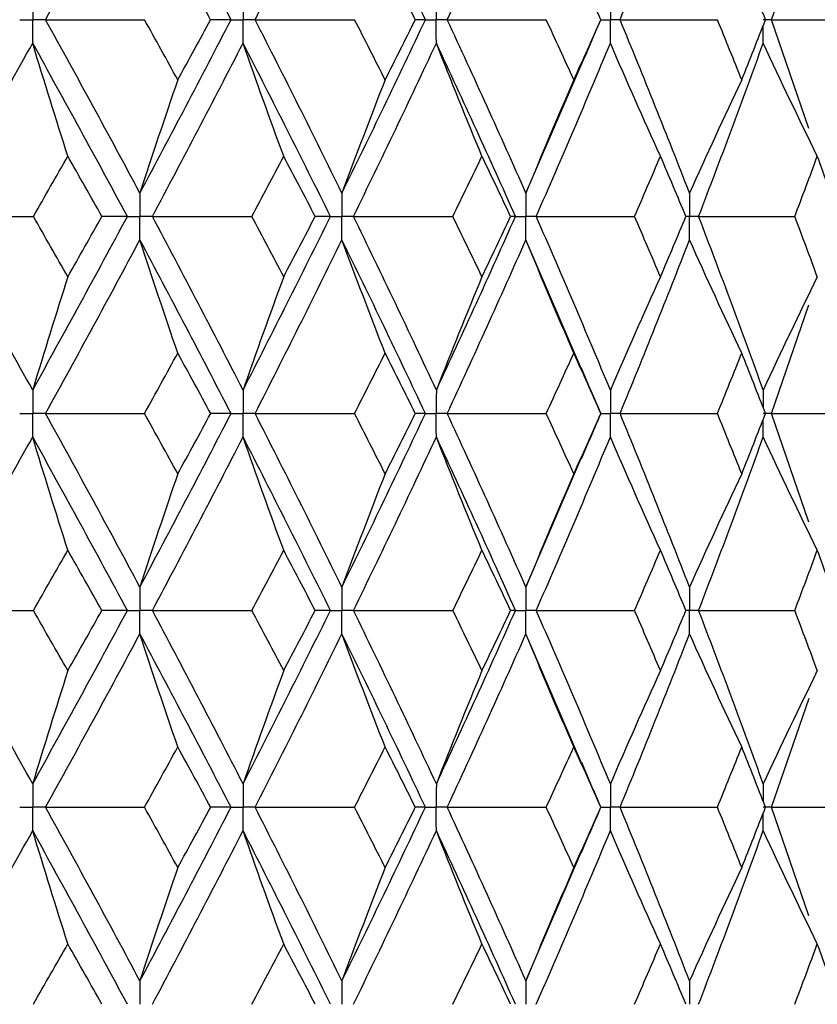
# Paper-space layout '_Front' of a CAD drawing. Header units: millimetres. Extents: x -25 to 25, y -1 to 320.
# Tile 30 of 52: x 10.38 to 16.56, y 20.2 to 27.82. Entities that reach past the tile are written whole.
import ezdxf

# ---------------------------------------------------------------- set-up
doc = ezdxf.new("R2010")
doc.units = ezdxf.units.MM

psp = doc.layouts.new('_Front')

# ---------------------------------------------------------------- linework, layer by layer
at = {"color": 7, "linetype": 'Continuous', "lineweight": 25}
for p, q in [((16.2095, 27.8243), (16.4987, 28.6664)), ((14.8862, 27.8243), (14.887, 27.8244)), ((16.499, 26.9825), (16.2095, 27.8243)), ((14.3057, 26.4821), (14.741, 27.4915)), ((14.7369, 25.1177), (14.3057, 26.1194)), ((16.2095, 24.7748), (16.4986, 25.6168)), ((14.8864, 24.7748), (14.8872, 24.7748)), ((16.4988, 23.9326), (16.2095, 24.7748)), ((14.3057, 23.4307), (14.7373, 24.4329)), ((14.7392, 22.0627), (14.3057, 23.0682)), ((16.2095, 21.7258), (16.4997, 22.5696)), ((14.8864, 21.7257), (14.8871, 21.7257)), ((16.4986, 20.8838), (16.2095, 21.7258)), ((14.3057, 20.3811), (14.7375, 21.3842))]:
    psp.add_line(p, q, dxfattribs=at)
for points in [[(10.5847, 27.8243), (10.8319, 28.2718), (11.0754, 28.7201), (11.315, 29.1685)], [(12.0211, 27.8243), (11.79, 28.2718), (11.5545, 28.7201), (11.315, 29.1685)], [(12.2075, 27.8243), (12.4363, 28.2718), (12.6609, 28.7201), (12.8809, 29.1685)], [(13.5269, 27.8243), (13.3164, 28.2718), (13.1009, 28.7201), (12.8809, 29.1685)], [(13.6964, 27.8243), (13.9044, 28.2718), (14.1076, 28.7201), (14.3057, 29.1685)], [(15.0354, 27.8243), (15.2201, 28.2718), (15.3997, 28.7201), (15.5737, 29.1685)], [(11.8634, 27.8244), (11.779, 27.98), (11.6941, 28.1357), (11.6088, 28.2914)], [(13.4489, 27.8244), (13.3716, 27.98), (13.2938, 28.1357), (13.2153, 28.2914)], [(14.887, 27.8244), (14.8177, 27.98), (14.7477, 28.1357), (14.6771, 28.2914)], [(16.1621, 27.8244), (16.1015, 27.98), (16.0401, 28.1357), (15.9781, 28.2914)], [(10.5847, 27.8243), (10.84, 27.8243), (11.0955, 27.8243), (11.3512, 27.8244)], [(11.315, 26.4821), (11.0754, 26.93), (10.8321, 27.3765), (10.5847, 27.8243)], [(11.315, 26.4821), (11.5546, 26.93), (11.7899, 27.3765), (12.0211, 27.8243)], [(11.6088, 27.3582), (11.5234, 27.5136), (11.4375, 27.6689), (11.3512, 27.8244)], [(11.6088, 27.3582), (11.6941, 27.5136), (11.779, 27.6689), (11.8634, 27.8244)], [(12.0211, 27.8243), (11.9707, 27.8243), (11.9181, 27.8243), (11.8634, 27.8244)], [(12.2075, 27.8243), (12.4644, 27.8243), (12.7214, 27.8243), (12.9784, 27.8244)], [(12.8809, 26.4821), (12.6608, 26.93), (12.4364, 27.3765), (12.2075, 27.8243)], [(12.8809, 26.4821), (13.101, 26.93), (13.3162, 27.3765), (13.5269, 27.8243)], [(13.2153, 27.3582), (13.1369, 27.5136), (13.0579, 27.6689), (12.9784, 27.8244)], [(13.2153, 27.3582), (13.2937, 27.5136), (13.3716, 27.6689), (13.4489, 27.8244)], [(13.5269, 27.8243), (13.5031, 27.8243), (13.4771, 27.8243), (13.4489, 27.8244)], [(13.6964, 27.8243), (13.9523, 27.8243), (14.208, 27.8243), (14.4634, 27.8244)], [(14.3057, 26.4821), (14.1075, 26.93), (13.9045, 27.3765), (13.6964, 27.8243)], [(14.6771, 27.3582), (14.6065, 27.5136), (14.5353, 27.6689), (14.4634, 27.8244)], [(14.6771, 27.3582), (14.7477, 27.5136), (14.8177, 27.6689), (14.887, 27.8244)], [(15.0354, 27.8243), (15.2873, 27.8243), (15.5389, 27.8243), (15.79, 27.8244)], [(15.5737, 26.4821), (15.3997, 26.93), (15.2203, 27.3765), (15.0354, 27.8243)], [(15.9781, 27.3582), (15.9161, 27.5136), (15.8534, 27.6689), (15.79, 27.8244)], [(15.9781, 27.3582), (16.0401, 27.5136), (16.1014, 27.6689), (16.1621, 27.8244)], [(16.2095, 27.8243), (16.4549, 27.8243), (16.6995, 27.8243), (16.9435, 27.8244)], [(9.7287, 26.3008), (9.9843, 26.7488), (10.2361, 27.1953), (10.4844, 27.643)], [(10.7566, 26.7671), (10.6641, 27.0572), (10.5733, 27.3491), (10.4844, 27.643)], [(11.2178, 26.3008), (10.9771, 26.7488), (10.7327, 27.1953), (10.4844, 27.643)], [(11.4117, 26.3008), (11.6502, 26.7488), (11.8844, 27.1953), (12.1145, 27.643)], [(12.4291, 26.7671), (12.3221, 27.0572), (12.2173, 27.3491), (12.1145, 27.643)], [(12.7916, 26.3008), (12.5702, 26.7488), (12.3446, 27.1953), (12.1145, 27.643)], [(12.9697, 26.3008), (13.1886, 26.7488), (13.4026, 27.1953), (13.6119, 27.643)], [(13.9654, 26.7671), (13.8452, 27.0572), (13.7274, 27.3491), (13.6119, 27.643)], [(14.2252, 26.3008), (14.0257, 26.7488), (13.8213, 27.1953), (13.6119, 27.643)], [(14.3856, 26.3008), (14.5824, 26.7488), (14.7739, 27.1953), (14.9602, 27.643)], [(15.3486, 26.7671), (15.2166, 27.0572), (15.0871, 27.3491), (14.9602, 27.643)], [(15.6439, 26.3008), (15.8165, 26.7488), (15.9833, 27.1953), (16.1446, 27.643)], [(16.5637, 26.7671), (16.4212, 27.0572), (16.2815, 27.3491), (16.1446, 27.643)], [(11.6088, 27.3582), (11.5089, 27.0681), (11.4109, 26.7761), (11.315, 26.4821)], [(13.2153, 27.3582), (13.1016, 27.0681), (12.9901, 26.7761), (12.8809, 26.4821)], [(14.6771, 27.3582), (14.5508, 27.0681), (14.427, 26.7761), (14.3057, 26.4821)], [(15.9781, 27.3582), (15.8406, 27.0681), (15.7058, 26.7761), (15.5737, 26.4821)], [(10.4897, 26.3007), (10.5791, 26.4563), (10.6681, 26.6118), (10.7566, 26.7671)], [(11.0208, 26.3007), (10.9332, 26.4563), (10.8451, 26.6118), (10.7566, 26.7671)], [(12.1814, 26.3007), (12.2645, 26.4563), (12.3471, 26.6118), (12.4291, 26.7671)], [(12.6736, 26.3007), (12.5926, 26.4563), (12.5111, 26.6118), (12.4291, 26.7671)], [(13.7397, 26.3007), (13.8155, 26.4563), (13.8907, 26.6118), (13.9654, 26.7671)], [(14.1875, 26.3007), (14.114, 26.4563), (14.04, 26.6118), (13.9654, 26.7671)], [(15.1474, 26.3007), (15.2151, 26.4563), (15.2822, 26.6118), (15.3486, 26.7671)], [(15.5459, 26.3007), (15.4808, 26.4563), (15.415, 26.6118), (15.3486, 26.7671)], [(16.3892, 26.3007), (16.4481, 26.4563), (16.5063, 26.6118), (16.5637, 26.7671)], [(16.7341, 26.3007), (16.678, 26.4563), (16.6212, 26.6118), (16.5637, 26.7671)], [(9.7287, 26.3008), (9.982, 26.3008), (10.2357, 26.3007), (10.4897, 26.3007)], [(10.4844, 24.9563), (10.2361, 25.4046), (9.9841, 25.853), (9.7287, 26.3008)], [(10.4844, 24.9563), (10.7327, 25.4046), (10.9773, 25.853), (11.2178, 26.3008)], [(10.7566, 25.8335), (10.6681, 25.9892), (10.5791, 26.145), (10.4897, 26.3007)], [(10.7566, 25.8335), (10.8452, 25.9892), (10.9332, 26.145), (11.0208, 26.3007)], [(11.2178, 26.3008), (11.1542, 26.3008), (11.0886, 26.3007), (11.0208, 26.3007)], [(11.4117, 26.3008), (11.6682, 26.3008), (11.9247, 26.3007), (12.1814, 26.3007)], [(12.1145, 24.9563), (11.8844, 25.4046), (11.6501, 25.853), (11.4117, 26.3008)], [(12.1145, 24.9563), (12.3446, 25.4046), (12.5704, 25.853), (12.7916, 26.3008)], [(12.4291, 25.8335), (12.347, 25.9892), (12.2645, 26.145), (12.1814, 26.3007)], [(12.4291, 25.8335), (12.5111, 25.9892), (12.5926, 26.145), (12.6736, 26.3007)], [(12.7916, 26.3008), (12.7544, 26.3008), (12.715, 26.3007), (12.6736, 26.3007)], [(13.6119, 24.9563), (13.4026, 25.4046), (13.1884, 25.853), (12.9697, 26.3008)], [(12.9697, 26.3008), (13.2265, 26.3008), (13.4831, 26.3007), (13.7397, 26.3007)], [(13.6119, 24.9563), (13.8213, 25.4046), (14.0258, 25.853), (14.2252, 26.3008)], [(13.9654, 25.8335), (13.8907, 25.9892), (13.8155, 26.145), (13.7397, 26.3007)], [(13.9654, 25.8335), (14.04, 25.9892), (14.114, 26.145), (14.1875, 26.3007)], [(14.2252, 26.3008), (14.2148, 26.3008), (14.2022, 26.3007), (14.1875, 26.3007)], [(14.9602, 24.9563), (14.7739, 25.4046), (14.5822, 25.853), (14.3856, 26.3008)], [(14.3856, 26.3008), (14.6399, 26.3008), (14.8938, 26.3007), (15.1474, 26.3007)], [(15.3486, 25.8335), (15.2822, 25.9892), (15.2151, 26.145), (15.1474, 26.3007)], [(15.3486, 25.8335), (15.4151, 25.9892), (15.4808, 26.145), (15.5459, 26.3007)], [(16.1446, 24.9563), (15.9833, 25.4046), (15.8163, 25.853), (15.6439, 26.3008)], [(15.6439, 26.3008), (15.8929, 26.3008), (16.1413, 26.3007), (16.3892, 26.3007)], [(16.5637, 25.8335), (16.5063, 25.9892), (16.4481, 26.145), (16.3892, 26.3007)], [(10.5847, 24.7748), (10.832, 25.2232), (11.0755, 25.6716), (11.315, 26.1194)], [(11.6088, 25.2425), (11.5089, 25.533), (11.411, 25.8253), (11.315, 26.1194)], [(12.0212, 24.7748), (11.7899, 25.2232), (11.5544, 25.6716), (11.315, 26.1194)], [(12.2074, 24.7748), (12.4363, 25.2232), (12.661, 25.6716), (12.8809, 26.1194)], [(13.2153, 25.2425), (13.1017, 25.533), (12.9902, 25.8253), (12.8809, 26.1194)], [(13.5269, 24.7748), (13.3163, 25.2232), (13.1008, 25.6716), (12.8809, 26.1194)], [(13.6964, 24.7748), (13.9044, 25.2232), (14.1076, 25.6716), (14.3057, 26.1194)], [(14.6771, 25.2425), (14.5509, 25.533), (14.4271, 25.8253), (14.3057, 26.1194)], [(15.0353, 24.7748), (15.2202, 25.2232), (15.3998, 25.6716), (15.5737, 26.1194)], [(15.9781, 25.2425), (15.8407, 25.533), (15.7059, 25.8253), (15.5737, 26.1194)], [(10.7566, 25.8335), (10.6641, 25.5429), (10.5734, 25.2505), (10.4844, 24.9563)], [(12.4291, 25.8335), (12.3222, 25.5429), (12.2173, 25.2505), (12.1145, 24.9563)], [(13.9654, 25.8335), (13.8452, 25.5429), (13.7274, 25.2505), (13.6119, 24.9563)], [(15.3486, 25.8335), (15.2166, 25.5429), (15.0871, 25.2505), (14.9602, 24.9563)], [(16.5637, 25.8335), (16.4213, 25.5429), (16.2815, 25.2505), (16.1446, 24.9563)], [(11.3509, 24.7748), (11.4374, 24.9307), (11.5233, 25.0866), (11.6088, 25.2425)], [(11.8636, 24.7748), (11.7792, 24.9307), (11.6942, 25.0866), (11.6088, 25.2425)], [(12.9782, 24.7748), (13.0578, 24.9307), (13.1368, 25.0866), (13.2153, 25.2425)], [(13.4491, 24.7748), (13.3717, 24.9307), (13.2938, 25.0866), (13.2153, 25.2425)], [(14.4632, 24.7748), (14.5351, 24.9307), (14.6064, 25.0866), (14.6771, 25.2425)], [(14.8872, 24.7748), (14.8178, 24.9307), (14.7478, 25.0866), (14.6771, 25.2425)], [(15.7898, 24.7748), (15.8532, 24.9307), (15.916, 25.0866), (15.9781, 25.2425)], [(16.1623, 24.7748), (16.1016, 24.9307), (16.0402, 25.0866), (15.9781, 25.2425)], [(11.315, 23.4307), (11.0756, 23.8781), (10.832, 24.3264), (10.5847, 24.7748)], [(10.5847, 24.7748), (10.8399, 24.7748), (11.0953, 24.7748), (11.3509, 24.7748)], [(11.315, 23.4307), (11.5544, 23.8781), (11.7899, 24.3264), (12.0212, 24.7748)], [(11.6088, 24.3073), (11.5233, 24.4631), (11.4374, 24.6189), (11.3509, 24.7748)], [(11.6088, 24.3073), (11.6942, 24.4631), (11.7792, 24.6189), (11.8636, 24.7748)], [(12.0212, 24.7748), (11.9708, 24.7748), (11.9183, 24.7748), (11.8636, 24.7748)], [(12.8809, 23.4307), (12.661, 23.8781), (12.4364, 24.3264), (12.2074, 24.7748)], [(12.2074, 24.7748), (12.4643, 24.7748), (12.7212, 24.7748), (12.9782, 24.7748)], [(12.8809, 23.4307), (13.1008, 23.8781), (13.3162, 24.3264), (13.5269, 24.7748)], [(13.2153, 24.3073), (13.1368, 24.4631), (13.0578, 24.6189), (12.9782, 24.7748)], [(13.2153, 24.3073), (13.2938, 24.4631), (13.3717, 24.6189), (13.4491, 24.7748)], [(13.5269, 24.7748), (13.5032, 24.7748), (13.4772, 24.7748), (13.4491, 24.7748)], [(14.3057, 23.4307), (14.1077, 23.8781), (13.9045, 24.3264), (13.6964, 24.7748)], [(13.6964, 24.7748), (13.9522, 24.7748), (14.2078, 24.7748), (14.4632, 24.7748)], [(14.6771, 24.3073), (14.6064, 24.4631), (14.5351, 24.6189), (14.4632, 24.7748)], [(14.6771, 24.3073), (14.7478, 24.4631), (14.8178, 24.6189), (14.8872, 24.7748)], [(15.5737, 23.4307), (15.3998, 23.8781), (15.2202, 24.3264), (15.0353, 24.7748)], [(15.0353, 24.7748), (15.2872, 24.7748), (15.5388, 24.7748), (15.7898, 24.7748)], [(15.9781, 24.3073), (15.916, 24.4631), (15.8532, 24.6189), (15.7898, 24.7748)], [(15.9781, 24.3073), (16.0402, 24.4631), (16.1016, 24.6189), (16.1623, 24.7748)], [(16.2095, 24.7748), (16.4548, 24.7748), (16.6994, 24.7748), (16.9434, 24.7748)], [(9.7287, 23.2494), (9.984, 23.6967), (10.2361, 24.1449), (10.4844, 24.5933)], [(10.7566, 23.7163), (10.6641, 24.0067), (10.5733, 24.2991), (10.4844, 24.5933)], [(11.2178, 23.2494), (10.9773, 23.6967), (10.7327, 24.1449), (10.4844, 24.5933)], [(11.4118, 23.2494), (11.65, 23.6967), (11.8844, 24.1449), (12.1145, 24.5933)], [(12.4291, 23.7163), (12.3222, 24.0067), (12.2173, 24.2991), (12.1145, 24.5933)], [(12.7915, 23.2494), (12.5704, 23.6967), (12.3446, 24.1449), (12.1145, 24.5933)], [(12.9697, 23.2494), (13.1884, 23.6967), (13.4026, 24.1449), (13.6119, 24.5933)], [(13.9654, 23.7163), (13.8452, 24.0067), (13.7274, 24.2991), (13.6119, 24.5933)], [(14.2252, 23.2494), (14.0258, 23.6967), (13.8213, 24.1449), (13.6119, 24.5933)], [(14.3856, 23.2494), (14.5822, 23.6967), (14.7739, 24.1449), (14.9602, 24.5933)], [(15.3486, 23.7163), (15.2166, 24.0067), (15.0871, 24.2991), (14.9602, 24.5933)], [(15.6439, 23.2494), (15.8163, 23.6967), (15.9833, 24.1449), (16.1446, 24.5933)], [(16.5637, 23.7163), (16.4212, 24.0067), (16.2815, 24.2991), (16.1446, 24.5933)], [(11.6088, 24.3073), (11.5089, 24.0169), (11.411, 23.7247), (11.315, 23.4307)], [(13.2153, 24.3073), (13.1017, 24.0169), (12.9902, 23.7247), (12.8809, 23.4307)], [(14.6771, 24.3073), (14.5509, 24.0169), (14.4271, 23.7247), (14.3057, 23.4307)], [(15.9781, 24.3073), (15.8407, 24.0169), (15.7059, 23.7247), (15.5737, 23.4307)], [(10.4898, 23.2495), (10.5792, 23.405), (10.6681, 23.5606), (10.7566, 23.7163)], [(11.0206, 23.2495), (10.9331, 23.405), (10.8451, 23.5606), (10.7566, 23.7163)], [(12.1815, 23.2495), (12.2646, 23.405), (12.3471, 23.5606), (12.4291, 23.7163)], [(12.6734, 23.2495), (12.5925, 23.405), (12.5111, 23.5606), (12.4291, 23.7163)], [(13.7398, 23.2495), (13.8156, 23.405), (13.8908, 23.5606), (13.9654, 23.7163)], [(14.1873, 23.2495), (14.114, 23.405), (14.04, 23.5606), (13.9654, 23.7163)], [(15.1475, 23.2495), (15.2152, 23.405), (15.2822, 23.5606), (15.3486, 23.7163)], [(15.5458, 23.2495), (15.4808, 23.405), (15.415, 23.5606), (15.3486, 23.7163)], [(16.3893, 23.2495), (16.4481, 23.405), (16.5063, 23.5606), (16.5637, 23.7163)], [(16.734, 23.2495), (16.678, 23.405), (16.6212, 23.5606), (16.5637, 23.7163)], [(9.7287, 23.2494), (9.9821, 23.2494), (10.2358, 23.2495), (10.4898, 23.2495)], [(10.4844, 21.9071), (10.236, 22.3553), (9.9842, 22.802), (9.7287, 23.2494)], [(10.4844, 21.9071), (10.7328, 22.3553), (10.9772, 22.802), (11.2178, 23.2494)], [(10.7566, 22.7835), (10.6681, 22.939), (10.5792, 23.0942), (10.4898, 23.2495)], [(10.7566, 22.7835), (10.8451, 22.939), (10.9331, 23.0942), (11.0206, 23.2495)], [(11.2178, 23.2494), (11.1542, 23.2494), (11.0885, 23.2495), (11.0206, 23.2495)], [(11.4118, 23.2494), (11.6682, 23.2494), (11.9248, 23.2495), (12.1815, 23.2495)], [(12.1145, 21.9071), (11.8844, 22.3553), (11.6501, 22.802), (11.4118, 23.2494)], [(12.1145, 21.9071), (12.3447, 22.3553), (12.5703, 22.802), (12.7915, 23.2494)], [(12.4291, 22.7835), (12.3471, 22.939), (12.2646, 23.0942), (12.1815, 23.2495)], [(12.4291, 22.7835), (12.5111, 22.939), (12.5925, 23.0942), (12.6734, 23.2495)], [(12.7915, 23.2494), (12.7543, 23.2494), (12.715, 23.2495), (12.6734, 23.2495)], [(12.9697, 23.2494), (13.2265, 23.2494), (13.4832, 23.2495), (13.7398, 23.2495)], [(13.6119, 21.9071), (13.4025, 22.3553), (13.1885, 22.802), (12.9697, 23.2494)], [(13.6119, 21.9071), (13.8214, 22.3553), (14.0257, 22.802), (14.2252, 23.2494)], [(13.9654, 22.7835), (13.8907, 22.939), (13.8156, 23.0942), (13.7398, 23.2495)], [(13.9654, 22.7835), (14.04, 22.939), (14.114, 23.0942), (14.1873, 23.2495)], [(14.2252, 23.2494), (14.2147, 23.2494), (14.2021, 23.2495), (14.1873, 23.2495)], [(14.3856, 23.2494), (14.6399, 23.2494), (14.8939, 23.2495), (15.1475, 23.2495)], [(14.9602, 21.9071), (14.7738, 22.3553), (14.5823, 22.802), (14.3856, 23.2494)], [(15.3486, 22.7835), (15.2822, 22.939), (15.2152, 23.0942), (15.1475, 23.2495)], [(15.3486, 22.7835), (15.415, 22.939), (15.4808, 23.0942), (15.5458, 23.2495)], [(15.6439, 23.2494), (15.8929, 23.2494), (16.1414, 23.2495), (16.3893, 23.2495)], [(16.1446, 21.9071), (15.9833, 22.3553), (15.8164, 22.802), (15.6439, 23.2494)], [(16.5637, 22.7835), (16.5063, 22.939), (16.4481, 23.0942), (16.3893, 23.2495)], [(10.5847, 21.7258), (10.8321, 22.174), (11.0755, 22.6208), (11.315, 23.0682)], [(11.6088, 22.1924), (11.5089, 22.4825), (11.411, 22.7744), (11.315, 23.0682)], [(12.0211, 21.7258), (11.7898, 22.174), (11.5544, 22.6208), (11.315, 23.0682)], [(12.2074, 21.7258), (12.4365, 22.174), (12.6609, 22.6208), (12.8809, 23.0682)], [(13.2153, 22.1924), (13.1017, 22.4825), (12.9902, 22.7744), (12.8809, 23.0682)], [(13.5269, 21.7258), (13.3162, 22.174), (13.1009, 22.6208), (12.8809, 23.0682)], [(13.6964, 21.7258), (13.9045, 22.174), (14.1076, 22.6208), (14.3057, 23.0682)], [(14.6771, 22.1924), (14.5509, 22.4825), (14.427, 22.7744), (14.3057, 23.0682)], [(15.0353, 21.7258), (15.2203, 22.174), (15.3997, 22.6208), (15.5737, 23.0682)], [(15.9781, 22.1924), (15.8407, 22.4825), (15.7058, 22.7744), (15.5737, 23.0682)], [(10.7566, 22.7835), (10.6641, 22.4933), (10.5733, 22.2012), (10.4844, 21.9071)], [(12.4291, 22.7835), (12.3221, 22.4933), (12.2173, 22.2012), (12.1145, 21.9071)], [(13.9654, 22.7835), (13.8452, 22.4933), (13.7274, 22.2012), (13.6119, 21.9071)], [(15.3486, 22.7835), (15.2166, 22.4933), (15.0871, 22.2012), (14.9602, 21.9071)], [(16.5637, 22.7835), (16.4212, 22.4933), (16.2815, 22.2012), (16.1446, 21.9071)], [(11.351, 21.7257), (11.4375, 21.8814), (11.5234, 22.037), (11.6088, 22.1924)], [(11.8635, 21.7257), (11.7791, 21.8814), (11.6941, 22.037), (11.6088, 22.1924)], [(12.9783, 21.7257), (13.0579, 21.8814), (13.1369, 22.037), (13.2153, 22.1924)], [(13.449, 21.7257), (13.3717, 21.8814), (13.2938, 22.037), (13.2153, 22.1924)], [(14.4633, 21.7257), (14.5352, 21.8814), (14.6065, 22.037), (14.6771, 22.1924)], [(14.8871, 21.7257), (14.8178, 21.8814), (14.7477, 22.037), (14.6771, 22.1924)], [(15.7899, 21.7257), (15.8533, 21.8814), (15.916, 22.037), (15.9781, 22.1924)], [(16.1622, 21.7257), (16.1015, 21.8814), (16.0401, 22.037), (15.9781, 22.1924)], [(10.5847, 21.7258), (10.8399, 21.7258), (11.0954, 21.7257), (11.351, 21.7257)], [(11.315, 20.3811), (11.0755, 20.8294), (10.8319, 21.2778), (10.5847, 21.7258)], [(11.315, 20.3811), (11.5545, 20.8294), (11.79, 21.2778), (12.0211, 21.7258)], [(11.6088, 21.2583), (11.5233, 21.4141), (11.4374, 21.5699), (11.351, 21.7257)], [(11.6088, 21.2583), (11.6942, 21.4141), (11.7791, 21.5699), (11.8635, 21.7257)], [(12.0211, 21.7258), (11.9707, 21.7258), (11.9182, 21.7257), (11.8635, 21.7257)], [(12.8809, 20.3811), (12.6609, 20.8294), (12.4363, 21.2778), (12.2074, 21.7258)], [(12.2074, 21.7258), (12.4644, 21.7258), (12.7213, 21.7257), (12.9783, 21.7257)], [(12.8809, 20.3811), (13.1009, 20.8294), (13.3163, 21.2778), (13.5269, 21.7258)], [(13.2153, 21.2583), (13.1369, 21.4141), (13.0578, 21.5699), (12.9783, 21.7257)], [(13.2153, 21.2583), (13.2938, 21.4141), (13.3717, 21.5699), (13.449, 21.7257)], [(13.5269, 21.7258), (13.5031, 21.7258), (13.4771, 21.7257), (13.449, 21.7257)], [(14.3057, 20.3811), (14.1076, 20.8294), (13.9044, 21.2778), (13.6964, 21.7258)], [(13.6964, 21.7258), (13.9523, 21.7258), (14.2079, 21.7257), (14.4633, 21.7257)], [(14.6771, 21.2583), (14.6065, 21.4141), (14.5352, 21.5699), (14.4633, 21.7257)], [(14.6771, 21.2583), (14.7478, 21.4141), (14.8178, 21.5699), (14.8871, 21.7257)], [(15.5737, 20.3811), (15.3997, 20.8294), (15.2202, 21.2778), (15.0353, 21.7258)], [(15.0353, 21.7258), (15.2873, 21.7258), (15.5388, 21.7257), (15.7899, 21.7257)], [(15.9781, 21.2583), (15.916, 21.4141), (15.8533, 21.5699), (15.7899, 21.7257)], [(15.9781, 21.2583), (16.0401, 21.4141), (16.1015, 21.5699), (16.1622, 21.7257)], [(16.2095, 21.7258), (16.4548, 21.7258), (16.6995, 21.7257), (16.9434, 21.7257)], [(9.7287, 20.1996), (9.9841, 20.6479), (10.2362, 21.0964), (10.4844, 21.5444)], [(10.7566, 20.6673), (10.6641, 20.9578), (10.5734, 21.2502), (10.4844, 21.5444)], [(11.2178, 20.1996), (10.9772, 20.6479), (10.7326, 21.0964), (10.4844, 21.5444)], [(11.4117, 20.1996), (11.6501, 20.6479), (11.8845, 21.0964), (12.1145, 21.5444)], [(12.4291, 20.6673), (12.3222, 20.9578), (12.2173, 21.2502), (12.1145, 21.5444)], [(12.7916, 20.1996), (12.5703, 20.6479), (12.3445, 21.0964), (12.1145, 21.5444)], [(12.9697, 20.1996), (13.1885, 20.6479), (13.4026, 21.0964), (13.6119, 21.5444)], [(13.9654, 20.6673), (13.8452, 20.9578), (13.7274, 21.2502), (13.6119, 21.5444)], [(14.2252, 20.1996), (14.0258, 20.6479), (13.8212, 21.0964), (13.6119, 21.5444)], [(14.3856, 20.1996), (14.5823, 20.6479), (14.7739, 21.0964), (14.9602, 21.5444)], [(15.3486, 20.6673), (15.2166, 20.9578), (15.0871, 21.2502), (14.9602, 21.5444)], [(15.6439, 20.1996), (15.8164, 20.6479), (15.9834, 21.0964), (16.1446, 21.5444)], [(16.5637, 20.6673), (16.4213, 20.9578), (16.2816, 21.2502), (16.1446, 21.5444)], [(11.6088, 21.2583), (11.5089, 20.9677), (11.411, 20.6753), (11.315, 20.3811)], [(13.2153, 21.2583), (13.1017, 20.9677), (12.9902, 20.6753), (12.8809, 20.3811)], [(14.6771, 21.2583), (14.5509, 20.9677), (14.4271, 20.6753), (14.3057, 20.3811)], [(15.9781, 21.2583), (15.8406, 20.9677), (15.7059, 20.6753), (15.5737, 20.3811)], [(10.4895, 20.1996), (10.579, 20.3555), (10.668, 20.5114), (10.7566, 20.6673)], [(11.021, 20.1996), (10.9333, 20.3555), (10.8452, 20.5114), (10.7566, 20.6673)], [(12.1812, 20.1996), (12.2644, 20.3555), (12.347, 20.5114), (12.4291, 20.6673)], [(12.6737, 20.1996), (12.5927, 20.3555), (12.5112, 20.5114), (12.4291, 20.6673)], [(13.7395, 20.1996), (13.8154, 20.3555), (13.8907, 20.5114), (13.9654, 20.6673)], [(14.1876, 20.1996), (14.1141, 20.3555), (14.04, 20.5114), (13.9654, 20.6673)], [(15.1473, 20.1996), (15.215, 20.3555), (15.2822, 20.5114), (15.3486, 20.6673)], [(15.5461, 20.1996), (15.4809, 20.3555), (15.4151, 20.5114), (15.3486, 20.6673)], [(16.389, 20.1996), (16.448, 20.3555), (16.5062, 20.5114), (16.5637, 20.6673)], [(16.7342, 20.1996), (16.6781, 20.3555), (16.6213, 20.5114), (16.5637, 20.6673)]]:
    psp.add_open_spline(points, degree=3, dxfattribs=at)
for points, knots in [([(10.4844, 28.0056), (10.4843, 27.9567), (10.4843, 27.9078), (10.4843, 27.8589), (10.4843, 27.8474), (10.4843, 27.8358), (10.4843, 27.8243)], [0, 0, 0, 0, 0.0001466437, 0.0001466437, 0.0001466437, 0.000181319, 0.000181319, 0.000181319, 0.000181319]), ([(12.1145, 28.0056), (12.1145, 27.9567), (12.1144, 27.9078), (12.1144, 27.8589), (12.1144, 27.8474), (12.1144, 27.8358), (12.1144, 27.8243)], [0, 0, 0, 0, 0.0001466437, 0.0001466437, 0.0001466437, 0.000181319, 0.000181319, 0.000181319, 0.000181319]), ([(13.6119, 28.0056), (13.6119, 27.9567), (13.6118, 27.9078), (13.6118, 27.8589), (13.6118, 27.8474), (13.6118, 27.8358), (13.6118, 27.8243)], [0, 0, 0, 0, 0.0001466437, 0.0001466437, 0.0001466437, 0.000181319, 0.000181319, 0.000181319, 0.000181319]), ([(14.9602, 28.0056), (14.9601, 27.9567), (14.9601, 27.9078), (14.9601, 27.8589), (14.9601, 27.8474), (14.9601, 27.8358), (14.9601, 27.8243)], [0, 0, 0, 0, 0.0001466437, 0.0001466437, 0.0001466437, 0.000181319, 0.000181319, 0.000181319, 0.000181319]), ([(10.3837, 27.8243), (10.4075, 27.8243), (10.4314, 27.8243), (10.4552, 27.8243), (10.4649, 27.8243), (10.4746, 27.8243), (10.4843, 27.8243)], [0, 0, 0, 0, 0.0000852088, 0.0000852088, 0.0000852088, 0.0001198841, 0.0001198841, 0.0001198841, 0.0001198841]), ([(10.4844, 27.643), (10.4843, 27.6919), (10.4843, 27.7407), (10.4843, 27.7896), (10.4843, 27.8012), (10.4843, 27.8127), (10.4843, 27.8243)], [0, 0, 0, 0, 0.000146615, 0.000146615, 0.000146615, 0.0001812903, 0.0001812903, 0.0001812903, 0.0001812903]), ([(10.5847, 27.8243), (10.561, 27.8243), (10.5372, 27.8243), (10.5134, 27.8243), (10.5037, 27.8243), (10.494, 27.8243), (10.4843, 27.8243)], [0, 0, 0, 0, 0.0000852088, 0.0000852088, 0.0000852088, 0.0001198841, 0.0001198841, 0.0001198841, 0.0001198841]), ([(12.0211, 27.8243), (12.0433, 27.8243), (12.0654, 27.8243), (12.0875, 27.8243), (12.0964, 27.8243), (12.1054, 27.8243), (12.1144, 27.8243)], [0, 0, 0, 0, 0.0000852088, 0.0000852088, 0.0000852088, 0.0001198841, 0.0001198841, 0.0001198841, 0.0001198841]), ([(12.1145, 27.643), (12.1145, 27.6919), (12.1144, 27.7407), (12.1144, 27.7896), (12.1144, 27.8012), (12.1144, 27.8127), (12.1144, 27.8243)], [0, 0, 0, 0, 0.000146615, 0.000146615, 0.000146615, 0.0001812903, 0.0001812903, 0.0001812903, 0.0001812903]), ([(12.2075, 27.8243), (12.1854, 27.8243), (12.1634, 27.8243), (12.1414, 27.8243), (12.1324, 27.8243), (12.1234, 27.8243), (12.1144, 27.8243)], [0, 0, 0, 0, 0.0000852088, 0.0000852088, 0.0000852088, 0.0001198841, 0.0001198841, 0.0001198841, 0.0001198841]), ([(13.5269, 27.8243), (13.547, 27.8243), (13.5672, 27.8243), (13.5873, 27.8243), (13.5955, 27.8243), (13.6036, 27.8243), (13.6118, 27.8243)], [0, 0, 0, 0, 0.0000852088, 0.0000852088, 0.0000852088, 0.0001198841, 0.0001198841, 0.0001198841, 0.0001198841]), ([(13.6119, 27.643), (13.6119, 27.6919), (13.6118, 27.7407), (13.6118, 27.7896), (13.6118, 27.8012), (13.6118, 27.8127), (13.6118, 27.8243)], [0, 0, 0, 0, 0.000146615, 0.000146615, 0.000146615, 0.0001812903, 0.0001812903, 0.0001812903, 0.0001812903]), ([(13.6964, 27.8243), (13.6764, 27.8243), (13.6564, 27.8243), (13.6363, 27.8243), (13.6281, 27.8243), (13.62, 27.8243), (13.6118, 27.8243)], [0, 0, 0, 0, 0.0000852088, 0.0000852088, 0.0000852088, 0.0001198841, 0.0001198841, 0.0001198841, 0.0001198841]), ([(14.7401, 27.4827), (14.7752, 27.5649), (14.8238, 27.6786), (14.8738, 27.7923), (14.8876, 27.8237)], [0, 0, 0, 0, 0.723132, 1, 1, 1, 1]), ([(14.9602, 27.643), (14.9601, 27.6919), (14.9601, 27.7407), (14.9601, 27.7896), (14.9601, 27.8012), (14.9601, 27.8127), (14.9601, 27.8243)], [0, 0, 0, 0, 0.000146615, 0.000146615, 0.000146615, 0.0001812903, 0.0001812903, 0.0001812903, 0.0001812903]), ([(15.0354, 27.8243), (15.0176, 27.8243), (14.9997, 27.8243), (14.9819, 27.8243), (14.9746, 27.8243), (14.9673, 27.8243), (14.9601, 27.8243)], [0, 0, 0, 0, 0.0000852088, 0.0000852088, 0.0000852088, 0.0001198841, 0.0001198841, 0.0001198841, 0.0001198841]), ([(16.2095, 27.8243), (16.1941, 27.8243), (16.1787, 27.8243), (16.1633, 27.8243), (16.157, 27.8243), (16.1507, 27.8243), (16.1444, 27.8243)], [0, 0, 0, 0, 0.0000852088, 0.0000852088, 0.0000852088, 0.0001198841, 0.0001198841, 0.0001198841, 0.0001198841]), ([(11.315, 26.4821), (11.3149, 26.4332), (11.3149, 26.3843), (11.3149, 26.3355), (11.3149, 26.3239), (11.3149, 26.3123), (11.3149, 26.3008)], [0, 0, 0, 0, 0.0001466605, 0.0001466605, 0.0001466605, 0.0001813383, 0.0001813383, 0.0001813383, 0.0001813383]), ([(12.8809, 26.4821), (12.8808, 26.4332), (12.8808, 26.3843), (12.8808, 26.3355), (12.8808, 26.3239), (12.8808, 26.3123), (12.8808, 26.3008)], [0, 0, 0, 0, 0.0001466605, 0.0001466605, 0.0001466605, 0.0001813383, 0.0001813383, 0.0001813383, 0.0001813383]), ([(14.3057, 26.4821), (14.3056, 26.4332), (14.3056, 26.3843), (14.3055, 26.3355), (14.3055, 26.3239), (14.3055, 26.3123), (14.3055, 26.3008)], [0, 0, 0, 0, 0.0001466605, 0.0001466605, 0.0001466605, 0.0001813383, 0.0001813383, 0.0001813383, 0.0001813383]), ([(15.5737, 26.4821), (15.5736, 26.4332), (15.5736, 26.3843), (15.5736, 26.3355), (15.5736, 26.3239), (15.5736, 26.3123), (15.5736, 26.3008)], [0, 0, 0, 0, 0.0001466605, 0.0001466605, 0.0001466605, 0.0001813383, 0.0001813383, 0.0001813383, 0.0001813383]), ([(11.2178, 26.3008), (11.2408, 26.3008), (11.2638, 26.3008), (11.2868, 26.3008), (11.2962, 26.3008), (11.3055, 26.3008), (11.3149, 26.3008)], [0, 0, 0, 0, 0.0000851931, 0.0000851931, 0.0000851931, 0.0001198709, 0.0001198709, 0.0001198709, 0.0001198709]), ([(11.315, 26.1194), (11.3149, 26.1683), (11.3149, 26.2172), (11.3149, 26.2661), (11.3149, 26.2777), (11.3149, 26.2892), (11.3149, 26.3008)], [0, 0, 0, 0, 0.0001466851, 0.0001466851, 0.0001466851, 0.0001813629, 0.0001813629, 0.0001813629, 0.0001813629]), ([(11.4117, 26.3008), (11.3888, 26.3008), (11.3659, 26.3008), (11.3429, 26.3008), (11.3336, 26.3008), (11.3242, 26.3008), (11.3149, 26.3008)], [0, 0, 0, 0, 0.0000851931, 0.0000851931, 0.0000851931, 0.0001198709, 0.0001198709, 0.0001198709, 0.0001198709]), ([(12.7916, 26.3008), (12.8127, 26.3008), (12.8339, 26.3008), (12.855, 26.3008), (12.8636, 26.3008), (12.8722, 26.3008), (12.8808, 26.3008)], [0, 0, 0, 0, 0.0000851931, 0.0000851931, 0.0000851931, 0.0001198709, 0.0001198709, 0.0001198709, 0.0001198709]), ([(12.8809, 26.1194), (12.8808, 26.1683), (12.8808, 26.2172), (12.8808, 26.2661), (12.8808, 26.2777), (12.8808, 26.2892), (12.8808, 26.3008)], [0, 0, 0, 0, 0.0001466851, 0.0001466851, 0.0001466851, 0.0001813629, 0.0001813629, 0.0001813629, 0.0001813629]), ([(12.9697, 26.3008), (12.9487, 26.3008), (12.9276, 26.3008), (12.9065, 26.3008), (12.8979, 26.3008), (12.8894, 26.3008), (12.8808, 26.3008)], [0, 0, 0, 0, 0.0000851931, 0.0000851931, 0.0000851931, 0.0001198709, 0.0001198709, 0.0001198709, 0.0001198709]), ([(14.2252, 26.3008), (14.2443, 26.3008), (14.2633, 26.3008), (14.2823, 26.3008), (14.2901, 26.3008), (14.2978, 26.3008), (14.3055, 26.3008)], [0, 0, 0, 0, 0.0000851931, 0.0000851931, 0.0000851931, 0.0001198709, 0.0001198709, 0.0001198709, 0.0001198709]), ([(14.3057, 26.1194), (14.3056, 26.1683), (14.3056, 26.2172), (14.3055, 26.2661), (14.3055, 26.2777), (14.3055, 26.2892), (14.3055, 26.3008)], [0, 0, 0, 0, 0.0001466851, 0.0001466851, 0.0001466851, 0.0001813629, 0.0001813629, 0.0001813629, 0.0001813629]), ([(14.3856, 26.3008), (14.3667, 26.3008), (14.3477, 26.3008), (14.3287, 26.3008), (14.321, 26.3008), (14.3133, 26.3008), (14.3055, 26.3008)], [0, 0, 0, 0, 0.0000851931, 0.0000851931, 0.0000851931, 0.0001198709, 0.0001198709, 0.0001198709, 0.0001198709]), ([(15.5737, 26.1194), (15.5736, 26.1683), (15.5736, 26.2172), (15.5736, 26.2661), (15.5736, 26.2777), (15.5736, 26.2892), (15.5736, 26.3008)], [0, 0, 0, 0, 0.0001466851, 0.0001466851, 0.0001466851, 0.0001813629, 0.0001813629, 0.0001813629, 0.0001813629]), ([(15.6439, 26.3008), (15.6273, 26.3008), (15.6106, 26.3008), (15.5939, 26.3008), (15.5872, 26.3008), (15.5804, 26.3008), (15.5736, 26.3008)], [0, 0, 0, 0, 0.0000851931, 0.0000851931, 0.0000851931, 0.0001198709, 0.0001198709, 0.0001198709, 0.0001198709]), ([(14.8878, 24.7754), (14.8726, 24.8099), (14.8212, 24.9269), (14.7713, 25.044), (14.7361, 25.1266)], [0, 0, 0, 0, 0.294776, 1, 1, 1, 1]), ([(10.4844, 24.9563), (10.4843, 24.9073), (10.4843, 24.8584), (10.4843, 24.8095), (10.4843, 24.7979), (10.4843, 24.7864), (10.4843, 24.7748)], [0, 0, 0, 0, 0.0001467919, 0.0001467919, 0.0001467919, 0.0001814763, 0.0001814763, 0.0001814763, 0.0001814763]), ([(12.1145, 24.9563), (12.1145, 24.9073), (12.1144, 24.8584), (12.1144, 24.8095), (12.1144, 24.7979), (12.1144, 24.7864), (12.1144, 24.7748)], [0, 0, 0, 0, 0.0001467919, 0.0001467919, 0.0001467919, 0.0001814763, 0.0001814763, 0.0001814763, 0.0001814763]), ([(13.6119, 24.9563), (13.6119, 24.9073), (13.6118, 24.8584), (13.6118, 24.8095), (13.6118, 24.7979), (13.6118, 24.7864), (13.6118, 24.7748)], [0, 0, 0, 0, 0.0001467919, 0.0001467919, 0.0001467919, 0.0001814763, 0.0001814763, 0.0001814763, 0.0001814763]), ([(14.9602, 24.9563), (14.9601, 24.9073), (14.9601, 24.8584), (14.9601, 24.8095), (14.9601, 24.7979), (14.9601, 24.7864), (14.9601, 24.7748)], [0, 0, 0, 0, 0.0001467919, 0.0001467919, 0.0001467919, 0.0001814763, 0.0001814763, 0.0001814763, 0.0001814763]), ([(10.3837, 24.7748), (10.4075, 24.7748), (10.4314, 24.7748), (10.4552, 24.7748), (10.4649, 24.7748), (10.4746, 24.7748), (10.4843, 24.7748)], [0, 0, 0, 0, 0.0000851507, 0.0000851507, 0.0000851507, 0.0001198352, 0.0001198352, 0.0001198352, 0.0001198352]), ([(10.4844, 24.5933), (10.4843, 24.6423), (10.4843, 24.6912), (10.4843, 24.7401), (10.4843, 24.7517), (10.4843, 24.7632), (10.4843, 24.7748)], [0, 0, 0, 0, 0.0001467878, 0.0001467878, 0.0001467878, 0.0001814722, 0.0001814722, 0.0001814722, 0.0001814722]), ([(10.5847, 24.7748), (10.5609, 24.7748), (10.5372, 24.7748), (10.5134, 24.7748), (10.5037, 24.7748), (10.494, 24.7748), (10.4843, 24.7748)], [0, 0, 0, 0, 0.0000851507, 0.0000851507, 0.0000851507, 0.0001198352, 0.0001198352, 0.0001198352, 0.0001198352]), ([(12.0212, 24.7748), (12.0433, 24.7748), (12.0654, 24.7748), (12.0875, 24.7748), (12.0964, 24.7748), (12.1054, 24.7748), (12.1144, 24.7748)], [0, 0, 0, 0, 0.0000851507, 0.0000851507, 0.0000851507, 0.0001198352, 0.0001198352, 0.0001198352, 0.0001198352]), ([(12.1145, 24.5933), (12.1145, 24.6423), (12.1144, 24.6912), (12.1144, 24.7401), (12.1144, 24.7517), (12.1144, 24.7632), (12.1144, 24.7748)], [0, 0, 0, 0, 0.0001467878, 0.0001467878, 0.0001467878, 0.0001814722, 0.0001814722, 0.0001814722, 0.0001814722]), ([(12.2074, 24.7748), (12.1854, 24.7748), (12.1634, 24.7748), (12.1414, 24.7748), (12.1324, 24.7748), (12.1234, 24.7748), (12.1144, 24.7748)], [0, 0, 0, 0, 0.0000851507, 0.0000851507, 0.0000851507, 0.0001198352, 0.0001198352, 0.0001198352, 0.0001198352]), ([(13.5269, 24.7748), (13.5471, 24.7748), (13.5672, 24.7748), (13.5873, 24.7748), (13.5955, 24.7748), (13.6036, 24.7748), (13.6118, 24.7748)], [0, 0, 0, 0, 0.0000851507, 0.0000851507, 0.0000851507, 0.0001198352, 0.0001198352, 0.0001198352, 0.0001198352]), ([(13.6119, 24.5933), (13.6119, 24.6423), (13.6118, 24.6912), (13.6118, 24.7401), (13.6118, 24.7517), (13.6118, 24.7632), (13.6118, 24.7748)], [0, 0, 0, 0, 0.0001467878, 0.0001467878, 0.0001467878, 0.0001814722, 0.0001814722, 0.0001814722, 0.0001814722]), ([(13.6964, 24.7748), (13.6764, 24.7748), (13.6564, 24.7748), (13.6363, 24.7748), (13.6282, 24.7748), (13.62, 24.7748), (13.6118, 24.7748)], [0, 0, 0, 0, 0.0000851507, 0.0000851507, 0.0000851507, 0.0001198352, 0.0001198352, 0.0001198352, 0.0001198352]), ([(14.7365, 24.4239), (14.7716, 24.5064), (14.8214, 24.6232), (14.8727, 24.7399), (14.8878, 24.7742)], [0, 0, 0, 0, 0.70636, 1, 1, 1, 1]), ([(14.9602, 24.5933), (14.9601, 24.6423), (14.9601, 24.6912), (14.9601, 24.7401), (14.9601, 24.7517), (14.9601, 24.7632), (14.9601, 24.7748)], [0, 0, 0, 0, 0.0001467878, 0.0001467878, 0.0001467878, 0.0001814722, 0.0001814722, 0.0001814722, 0.0001814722]), ([(15.0353, 24.7748), (15.0175, 24.7748), (14.9997, 24.7748), (14.9819, 24.7748), (14.9746, 24.7748), (14.9673, 24.7748), (14.9601, 24.7748)], [0, 0, 0, 0, 0.0000851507, 0.0000851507, 0.0000851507, 0.0001198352, 0.0001198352, 0.0001198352, 0.0001198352]), ([(16.2095, 24.7748), (16.1941, 24.7748), (16.1787, 24.7748), (16.1633, 24.7748), (16.157, 24.7748), (16.1507, 24.7748), (16.1444, 24.7748)], [0, 0, 0, 0, 0.0000851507, 0.0000851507, 0.0000851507, 0.0001198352, 0.0001198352, 0.0001198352, 0.0001198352]), ([(11.315, 23.4307), (11.3149, 23.3818), (11.3149, 23.333), (11.3149, 23.2841), (11.3149, 23.2725), (11.3149, 23.261), (11.3149, 23.2494)], [0, 0, 0, 0, 0.0001465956, 0.0001465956, 0.0001465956, 0.0001812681, 0.0001812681, 0.0001812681, 0.0001812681]), ([(12.8809, 23.4307), (12.8808, 23.3818), (12.8808, 23.333), (12.8808, 23.2841), (12.8808, 23.2725), (12.8808, 23.261), (12.8808, 23.2494)], [0, 0, 0, 0, 0.0001465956, 0.0001465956, 0.0001465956, 0.0001812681, 0.0001812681, 0.0001812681, 0.0001812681]), ([(14.3057, 23.4307), (14.3056, 23.3818), (14.3056, 23.333), (14.3055, 23.2841), (14.3055, 23.2725), (14.3055, 23.261), (14.3055, 23.2494)], [0, 0, 0, 0, 0.0001465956, 0.0001465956, 0.0001465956, 0.0001812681, 0.0001812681, 0.0001812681, 0.0001812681]), ([(15.5737, 23.4307), (15.5736, 23.3818), (15.5736, 23.333), (15.5736, 23.2841), (15.5736, 23.2725), (15.5736, 23.261), (15.5736, 23.2494)], [0, 0, 0, 0, 0.0001465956, 0.0001465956, 0.0001465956, 0.0001812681, 0.0001812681, 0.0001812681, 0.0001812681]), ([(11.2178, 23.2494), (11.2408, 23.2494), (11.2638, 23.2494), (11.2868, 23.2494), (11.2962, 23.2494), (11.3055, 23.2494), (11.3149, 23.2494)], [0, 0, 0, 0, 0.000085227, 0.000085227, 0.000085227, 0.0001198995, 0.0001198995, 0.0001198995, 0.0001198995]), ([(11.315, 23.0682), (11.3149, 23.117), (11.3149, 23.1659), (11.3149, 23.2147), (11.3149, 23.2263), (11.3149, 23.2379), (11.3149, 23.2494)], [0, 0, 0, 0, 0.0001465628, 0.0001465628, 0.0001465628, 0.0001812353, 0.0001812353, 0.0001812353, 0.0001812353]), ([(11.4118, 23.2494), (11.3888, 23.2494), (11.3659, 23.2494), (11.3429, 23.2494), (11.3336, 23.2494), (11.3242, 23.2494), (11.3149, 23.2494)], [0, 0, 0, 0, 0.000085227, 0.000085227, 0.000085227, 0.0001198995, 0.0001198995, 0.0001198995, 0.0001198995]), ([(12.7915, 23.2494), (12.8127, 23.2494), (12.8339, 23.2494), (12.855, 23.2494), (12.8636, 23.2494), (12.8722, 23.2494), (12.8808, 23.2494)], [0, 0, 0, 0, 0.000085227, 0.000085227, 0.000085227, 0.0001198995, 0.0001198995, 0.0001198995, 0.0001198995]), ([(12.8809, 23.0682), (12.8808, 23.117), (12.8808, 23.1659), (12.8808, 23.2147), (12.8808, 23.2263), (12.8808, 23.2379), (12.8808, 23.2494)], [0, 0, 0, 0, 0.0001465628, 0.0001465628, 0.0001465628, 0.0001812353, 0.0001812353, 0.0001812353, 0.0001812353]), ([(12.9697, 23.2494), (12.9487, 23.2494), (12.9276, 23.2494), (12.9065, 23.2494), (12.8979, 23.2494), (12.8894, 23.2494), (12.8808, 23.2494)], [0, 0, 0, 0, 0.000085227, 0.000085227, 0.000085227, 0.0001198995, 0.0001198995, 0.0001198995, 0.0001198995]), ([(14.2252, 23.2494), (14.2442, 23.2494), (14.2633, 23.2494), (14.2823, 23.2494), (14.2901, 23.2494), (14.2978, 23.2494), (14.3055, 23.2494)], [0, 0, 0, 0, 0.000085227, 0.000085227, 0.000085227, 0.0001198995, 0.0001198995, 0.0001198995, 0.0001198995]), ([(14.3057, 23.0682), (14.3056, 23.117), (14.3056, 23.1659), (14.3055, 23.2147), (14.3055, 23.2263), (14.3055, 23.2379), (14.3055, 23.2494)], [0, 0, 0, 0, 0.0001465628, 0.0001465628, 0.0001465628, 0.0001812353, 0.0001812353, 0.0001812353, 0.0001812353]), ([(14.3856, 23.2494), (14.3667, 23.2494), (14.3477, 23.2494), (14.3287, 23.2494), (14.321, 23.2494), (14.3133, 23.2494), (14.3055, 23.2494)], [0, 0, 0, 0, 0.000085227, 0.000085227, 0.000085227, 0.0001198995, 0.0001198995, 0.0001198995, 0.0001198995]), ([(15.5737, 23.0682), (15.5736, 23.117), (15.5736, 23.1659), (15.5736, 23.2147), (15.5736, 23.2263), (15.5736, 23.2379), (15.5736, 23.2494)], [0, 0, 0, 0, 0.0001465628, 0.0001465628, 0.0001465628, 0.0001812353, 0.0001812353, 0.0001812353, 0.0001812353]), ([(15.6439, 23.2494), (15.6273, 23.2494), (15.6106, 23.2494), (15.5939, 23.2494), (15.5872, 23.2494), (15.5804, 23.2494), (15.5736, 23.2494)], [0, 0, 0, 0, 0.000085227, 0.000085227, 0.000085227, 0.0001198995, 0.0001198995, 0.0001198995, 0.0001198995]), ([(14.8877, 21.7263), (14.8733, 21.7591), (14.8227, 21.8741), (14.7736, 21.9892), (14.7385, 22.0716)], [0, 0, 0, 0, 0.284835, 1, 1, 1, 1]), ([(10.4844, 21.9071), (10.4843, 21.8582), (10.4843, 21.8093), (10.4843, 21.7604), (10.4843, 21.7489), (10.4843, 21.7373), (10.4843, 21.7258)], [0, 0, 0, 0, 0.0001466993, 0.0001466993, 0.0001466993, 0.0001813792, 0.0001813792, 0.0001813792, 0.0001813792]), ([(12.1145, 21.9071), (12.1145, 21.8582), (12.1144, 21.8093), (12.1144, 21.7604), (12.1144, 21.7489), (12.1144, 21.7373), (12.1144, 21.7258)], [0, 0, 0, 0, 0.0001466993, 0.0001466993, 0.0001466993, 0.0001813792, 0.0001813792, 0.0001813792, 0.0001813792]), ([(13.6119, 21.9071), (13.6119, 21.8582), (13.6118, 21.8093), (13.6118, 21.7604), (13.6118, 21.7489), (13.6118, 21.7373), (13.6118, 21.7258)], [0, 0, 0, 0, 0.0001466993, 0.0001466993, 0.0001466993, 0.0001813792, 0.0001813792, 0.0001813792, 0.0001813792]), ([(14.9602, 21.9071), (14.9601, 21.8582), (14.9601, 21.8093), (14.9601, 21.7604), (14.9601, 21.7489), (14.9601, 21.7373), (14.9601, 21.7258)], [0, 0, 0, 0, 0.0001466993, 0.0001466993, 0.0001466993, 0.0001813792, 0.0001813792, 0.0001813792, 0.0001813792]), ([(10.3837, 21.7258), (10.4075, 21.7258), (10.4314, 21.7258), (10.4552, 21.7258), (10.4649, 21.7258), (10.4746, 21.7258), (10.4843, 21.7258)], [0, 0, 0, 0, 0.0000851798, 0.0000851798, 0.0000851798, 0.0001198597, 0.0001198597, 0.0001198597, 0.0001198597]), ([(10.4844, 21.5444), (10.4843, 21.5933), (10.4843, 21.6422), (10.4843, 21.6911), (10.4843, 21.7026), (10.4843, 21.7142), (10.4843, 21.7258)], [0, 0, 0, 0, 0.0001467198, 0.0001467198, 0.0001467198, 0.0001813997, 0.0001813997, 0.0001813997, 0.0001813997]), ([(10.5847, 21.7258), (10.561, 21.7258), (10.5372, 21.7258), (10.5134, 21.7258), (10.5037, 21.7258), (10.494, 21.7258), (10.4843, 21.7258)], [0, 0, 0, 0, 0.0000851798, 0.0000851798, 0.0000851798, 0.0001198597, 0.0001198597, 0.0001198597, 0.0001198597]), ([(12.0211, 21.7258), (12.0433, 21.7258), (12.0654, 21.7258), (12.0875, 21.7258), (12.0964, 21.7258), (12.1054, 21.7258), (12.1144, 21.7258)], [0, 0, 0, 0, 0.0000851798, 0.0000851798, 0.0000851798, 0.0001198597, 0.0001198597, 0.0001198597, 0.0001198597]), ([(12.1145, 21.5444), (12.1145, 21.5933), (12.1144, 21.6422), (12.1144, 21.6911), (12.1144, 21.7026), (12.1144, 21.7142), (12.1144, 21.7258)], [0, 0, 0, 0, 0.0001467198, 0.0001467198, 0.0001467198, 0.0001813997, 0.0001813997, 0.0001813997, 0.0001813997]), ([(12.2074, 21.7258), (12.1854, 21.7258), (12.1634, 21.7258), (12.1414, 21.7258), (12.1324, 21.7258), (12.1234, 21.7258), (12.1144, 21.7258)], [0, 0, 0, 0, 0.0000851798, 0.0000851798, 0.0000851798, 0.0001198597, 0.0001198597, 0.0001198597, 0.0001198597]), ([(13.5269, 21.7258), (13.5471, 21.7258), (13.5672, 21.7258), (13.5873, 21.7258), (13.5955, 21.7258), (13.6036, 21.7258), (13.6118, 21.7258)], [0, 0, 0, 0, 0.0000851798, 0.0000851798, 0.0000851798, 0.0001198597, 0.0001198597, 0.0001198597, 0.0001198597]), ([(13.6119, 21.5444), (13.6119, 21.5933), (13.6118, 21.6422), (13.6118, 21.6911), (13.6118, 21.7026), (13.6118, 21.7142), (13.6118, 21.7258)], [0, 0, 0, 0, 0.0001467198, 0.0001467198, 0.0001467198, 0.0001813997, 0.0001813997, 0.0001813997, 0.0001813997]), ([(13.6964, 21.7258), (13.6764, 21.7258), (13.6564, 21.7258), (13.6363, 21.7258), (13.6282, 21.7258), (13.62, 21.7258), (13.6118, 21.7258)], [0, 0, 0, 0, 0.0000851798, 0.0000851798, 0.0000851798, 0.0001198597, 0.0001198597, 0.0001198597, 0.0001198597]), ([(14.7366, 21.3752), (14.7718, 21.458), (14.8216, 21.5747), (14.8728, 21.6912), (14.8877, 21.7251)], [0, 0, 0, 0, 0.709411, 1, 1, 1, 1]), ([(14.9602, 21.5444), (14.9601, 21.5933), (14.9601, 21.6422), (14.9601, 21.6911), (14.9601, 21.7026), (14.9601, 21.7142), (14.9601, 21.7258)], [0, 0, 0, 0, 0.0001467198, 0.0001467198, 0.0001467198, 0.0001813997, 0.0001813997, 0.0001813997, 0.0001813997]), ([(15.0353, 21.7258), (15.0175, 21.7258), (14.9997, 21.7258), (14.9819, 21.7258), (14.9746, 21.7258), (14.9673, 21.7258), (14.9601, 21.7258)], [0, 0, 0, 0, 0.0000851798, 0.0000851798, 0.0000851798, 0.0001198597, 0.0001198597, 0.0001198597, 0.0001198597]), ([(16.2095, 21.7258), (16.1941, 21.7258), (16.1787, 21.7258), (16.1633, 21.7258), (16.157, 21.7258), (16.1507, 21.7258), (16.1444, 21.7258)], [0, 0, 0, 0, 0.0000851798, 0.0000851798, 0.0000851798, 0.0001198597, 0.0001198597, 0.0001198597, 0.0001198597]), ([(11.315, 20.3811), (11.3149, 20.3321), (11.3149, 20.2832), (11.3149, 20.2343), (11.3149, 20.2227), (11.3149, 20.2112), (11.3149, 20.1996)], [0, 0, 0, 0, 0.0001467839, 0.0001467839, 0.0001467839, 0.0001814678, 0.0001814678, 0.0001814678, 0.0001814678]), ([(12.8809, 20.3811), (12.8808, 20.3321), (12.8808, 20.2832), (12.8808, 20.2343), (12.8808, 20.2227), (12.8808, 20.2112), (12.8808, 20.1996)], [0, 0, 0, 0, 0.0001467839, 0.0001467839, 0.0001467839, 0.0001814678, 0.0001814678, 0.0001814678, 0.0001814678]), ([(14.3057, 20.3811), (14.3056, 20.3321), (14.3056, 20.2832), (14.3055, 20.2343), (14.3055, 20.2227), (14.3055, 20.2112), (14.3055, 20.1996)], [0, 0, 0, 0, 0.0001467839, 0.0001467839, 0.0001467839, 0.0001814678, 0.0001814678, 0.0001814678, 0.0001814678]), ([(15.5737, 20.3811), (15.5736, 20.3321), (15.5736, 20.2832), (15.5736, 20.2343), (15.5736, 20.2227), (15.5736, 20.2112), (15.5736, 20.1996)], [0, 0, 0, 0, 0.0001467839, 0.0001467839, 0.0001467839, 0.0001814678, 0.0001814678, 0.0001814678, 0.0001814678])]:
    psp.add_open_spline(points, degree=3, knots=knots, dxfattribs=at)
at = {"color": 8, "linetype": 'Continuous', "lineweight": 25}
for points, knots in [([(14.8875, 27.8243), (14.9045, 27.8243), (14.9214, 27.8243), (14.9382, 27.8243), (14.9455, 27.8243), (14.9528, 27.8243), (14.9601, 27.8243)], [0.0000048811, 0.0000048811, 0.0000048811, 0.0000048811, 0.0000852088, 0.0000852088, 0.0000852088, 0.0001198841, 0.0001198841, 0.0001198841, 0.0001198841]), ([(15.5736, 26.3008), (15.5668, 26.3008), (15.5576, 26.3008), (15.5483, 26.3008), (15.5459, 26.3008)], [0, 0, 0, 0, 0.7371667, 1, 1, 1, 1]), ([(14.8877, 24.7748), (14.9046, 24.7748), (14.9214, 24.7748), (14.9382, 24.7748), (14.9455, 24.7748), (14.9528, 24.7748), (14.9601, 24.7748)], [0.0000050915, 0.0000050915, 0.0000050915, 0.0000050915, 0.0000851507, 0.0000851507, 0.0000851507, 0.0001198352, 0.0001198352, 0.0001198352, 0.0001198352]), ([(15.5736, 23.2494), (15.5668, 23.2494), (15.5575, 23.2494), (15.5482, 23.2494), (15.5458, 23.2494)], [0, 0, 0, 0, 0.7339026, 1, 1, 1, 1]), ([(14.8876, 21.7258), (14.9045, 21.7258), (14.9214, 21.7258), (14.9382, 21.7258), (14.9455, 21.7258), (14.9528, 21.7258), (14.9601, 21.7258)], [0.000004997, 0.000004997, 0.000004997, 0.000004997, 0.0000851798, 0.0000851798, 0.0000851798, 0.0001198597, 0.0001198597, 0.0001198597, 0.0001198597])]:
    psp.add_open_spline(points, degree=3, knots=knots, dxfattribs=at)
for points in [[(16.1446, 27.643), (16.1445, 27.6885), (16.1444, 27.7341), (16.1444, 27.7796)], [(16.1446, 24.9563), (16.1445, 24.9109), (16.1444, 24.8655), (16.1444, 24.8201)], [(16.1446, 24.5933), (16.1445, 24.6387), (16.1444, 24.6841), (16.1444, 24.7295)], [(16.1446, 21.9071), (16.1445, 21.8617), (16.1444, 21.8162), (16.1444, 21.7707)], [(16.1446, 21.5444), (16.1445, 21.5898), (16.1444, 21.6352), (16.1444, 21.6806)]]:
    psp.add_open_spline(points, degree=3, dxfattribs=at)

doc.saveas('drawing.dxf')
